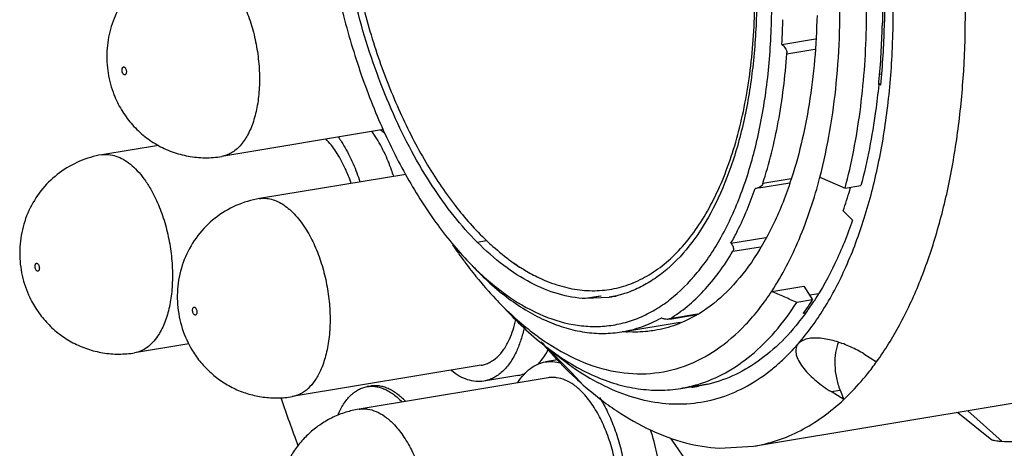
# Model space of a CAD drawing. Header units: millimetres. Extents: x -228268 to 1513407, y -439898 to -137408.
# Tile 46 of 125: x 199568 to 200334, y -288984 to -288651. Entities that reach past the tile are written whole.
import ezdxf

# ---------------------------------------------------------------- set-up
doc = ezdxf.new("R2010")
doc.units = ezdxf.units.MM
doc.layers.add('00_COMPONENTS', color=7, linetype='Continuous')
doc.layers.add('20_ALL_FEATURES', color=7, linetype='Continuous')

msp = doc.modelspace()

# ---------------------------------------------------------------- linework, layer by layer
at = {"layer": '00_COMPONENTS', "color": 7, "linetype": 'Continuous', "lineweight": 25}
for p, q in [((200160.75, -288670.17), (200186.9, -288665.83)), ((200164.62, -288677.37), (200186.38, -288673.75)), ((200236.65, -288693.31), (200238.22, -288693.05)), ((200237.72, -288701.76), (200236.19, -288700.2)), ((200142.92, -288781.72), (200166.94, -288777.73)), ((200168.12, -288774.74), (200145.89, -288778.43)), ((200190.37, -288773.38), (200209.89, -288782.03)), ((200140.65, -288782.1), (200139.98, -288782.19)), ((200209.89, -288782.03), (200222.23, -288779.98)), ((200208.42, -288799.55), (200215.7, -288806.97)), ((199923.83, -288824), (199931.09, -288822.72)), ((200121.19, -288824.75), (200148.2, -288820.27)), ((200122.66, -288831.04), (200144.1, -288827.48)), ((199913.83, -288839.06), (199914.1, -288839.43)), ((199950.55, -288838.97), (199956.71, -288843.38)), ((200152.85, -288862.22), (200177.8, -288858.08)), ((200177.8, -288858.08), (200184.71, -288868.82)), ((199938.12, -288868.13), (199947.94, -288878.51)), ((200020.23, -288865.87), (200008.05, -288867.89)), ((200019.4, -288865.89), (200008.05, -288867.89)), ((200026.4, -288866.89), (200008.05, -288867.89)), ((200184.71, -288868.82), (200172.48, -288870.88)), ((200182.28, -288865.05), (200189.55, -288863.84)), ((200036.33, -288893.72), (200081.6, -288886.21)), ((200072.45, -288883.95), (200072.61, -288883.92)), ((200096.66, -288879.73), (200073.57, -288883.56)), ((200073.6, -288883.76), (200094.69, -288880.25)), ((200178.91, -288879.14), (200177.46, -288879.38)), ((200024.43, -288889.1), (200024.54, -288889.09)), ((200224.64, -288910.94), (200234.49, -288916.99)), ((200000.8, -288929.3), (200006.27, -288935.1)), ((200082.14, -288937.7), (200103.17, -288934.21)), ((200199.15, -288940.26), (200206.07, -288939.11)), ((200209, -288946.3), (200199.15, -288940.26)), ((200206.07, -288939.11), (200209, -288946.3)), ((200138.74, -288982.74), (200340.01, -288949.32)), ((200332.03, -288979.1), (200305.33, -288955.08)), ((200297.55, -288956.37), (200324.02, -288977.62)), ((200112.15, -288984.17), (200138.74, -288982.74))]:
    msp.add_line(p, q, dxfattribs=at)
for centre, radius, start, end in [((199610.94, -288638.31), 550.73, 357.82518, 358.68862), ((199622.44, -288641.72), 616.56, 354.63043, 358.7026), ((199624.74, -288641.7), 615.91, 354.40459, 358.68602), ((199596.01, -288640.83), 644.65, 358.66735, 358.9518), ((199625.1, -288638.88), 536.56, 356.6575, 357.82878), ((200158.53, -288676.94), 6.1, 356.004, 2.80542), ((199664.78, -288645.13), 574.09, 354.35695, 354.57346), ((199863.38, -288678.97), 365.5, 340.73678, 343.39426), ((199847, -288674.01), 382.62, 343.38358, 343.64975), ((200220.34, -288611.22), 381.92, 214.24005, 216.62454), ((200199.37, -288626.62), 355.9, 216.72358, 217.72477), ((200095.08, -288668.45), 246.76, 223.40088, 224.82673), ((200040.61, -288713.11), 154.76, 234.41191, 237.29673), ((200135.52, -288681.54), 271.62, 223.38828, 226.49544), ((200021.36, -288782.99), 83.59, 273.5055, 277.14024), ((200004.04, -288752.52), 214.86, 323.81327, 327.22769), ((200006.37, -288753.34), 213.93, 323.57157, 327.00884), ((200040.57, -288788.47), 106.8, 300.4932, 301.64684), ((200021.34, -288764.22), 195.43, 321.25789, 323.53174), ((200046.74, -288795.88), 98.04, 264.02695, 266.48136), ((200184.3, -288912.22), 14.18, 138.94291, 140.92005), ((200054.13, -288787.33), 222.13, 321.24938, 324.28701), ((200060.43, -288807.8), 147.69, 308.99217, 310.93689), ((200197.67, -288717.2), 290.03, 227.14499, 228.70458), ((200064.84, -288833.7), 105.43, 279.44354, 286.8718), ((200078.72, -288832.46), 105.01, 276.35239, 279.41956)]:
    msp.add_arc(centre, radius, start, end, dxfattribs=at)
for points, knots in [([(200152.53, -288658.31), (200153.16, -288641.72), (200152.88, -288608.04), (200148.17, -288557.44), (200139.26, -288507.05), (200126.38, -288458.12), (200109.85, -288411.84), (200090.06, -288369.34), (200067.5, -288331.66), (200050.18, -288309.33), (200041.13, -288299.33)], [0, 0, 0, 0, 0.129723, 0.262715, 0.396613, 0.528993, 0.657513, 0.78001, 0.894635, 1, 1, 1, 1]), ([(200179.12, -288356.26), (200189.39, -288378.94), (200207.37, -288426.59), (200226.42, -288501.28), (200237.55, -288578.27), (200239.43, -288630.1), (200238.84, -288655.68)], [0, 0, 0, 0, 0.242752, 0.495403, 0.750397, 1, 1, 1, 1]), ([(200204.57, -288417.13), (200210.8, -288435.96), (200221.69, -288474.5), (200233.21, -288533.53), (200239.84, -288593.15), (200240.92, -288632.96), (200240.56, -288652.63)], [0, 0, 0, 0, 0.248788, 0.501409, 0.753319, 1, 1, 1, 1]), ([(200226.5, -288657.73), (200227.3, -288622.73), (200223.24, -288552.03), (200209.14, -288482.66), (200199.48, -288448.49)], [0, 0, 0, 0, 0.496492, 1, 1, 1, 1]), ([(200190.37, -288773.38), (200196.59, -288749.49), (200205.1, -288698.5), (200207.25, -288619), (200199.32, -288536.58), (200187.44, -288481.84), (200179.83, -288454.92)], [0, 0, 0, 0, 0.230111, 0.479434, 0.739306, 1, 1, 1, 1]), ([(199800.58, -288474.89), (199799.94, -288491.79), (199800.25, -288526.1), (199805.17, -288577.63), (199814.43, -288628.89), (199827.79, -288678.57), (199844.91, -288725.41), (199865.36, -288768.24), (199888.62, -288805.97), (199906.48, -288828.15), (199915.79, -288838)], [0, 0, 0, 0, 0.130236, 0.263768, 0.398135, 0.530817, 0.659385, 0.781608, 0.895605, 1, 1, 1, 1]), ([(199817.25, -288489.84), (199816.88, -288505.73), (199817.67, -288537.91), (199823.07, -288586.09), (199832.57, -288633.75), (199845.91, -288679.63), (199862.75, -288722.52), (199882.64, -288761.29), (199905.06, -288794.93), (199922.19, -288814.33), (199931.08, -288822.79)], [0, 0, 0, 0, 0.132232, 0.267403, 0.4029, 0.536079, 0.664418, 0.785652, 0.897927, 1, 1, 1, 1]), ([(200173.61, -288902.9), (200180.99, -288894.41), (200194.83, -288875.19), (200211.87, -288842.28), (200225.85, -288804.59), (200236.56, -288762.76), (200243.83, -288717.46), (200248.84, -288652.45), (200246.99, -288602.42), (200243.5, -288568.86)], [0, 0, 0, 0, 0.096585, 0.202264, 0.317161, 0.440813, 0.572308, 0.710397, 1, 1, 1, 1]), ([(199923.83, -288824), (199917.45, -288817.57), (199905.01, -288803.46), (199888.04, -288779.79), (199872.3, -288753.17), (199858.01, -288723.97), (199845.35, -288692.59), (199830.79, -288648.09), (199823.01, -288613.33), (199819.22, -288589.78)], [0, 0, 0, 0, 0.10439, 0.216359, 0.335331, 0.460483, 0.590778, 0.725029, 1, 1, 1, 1]), ([(200234.49, -288916.99), (200241.02, -288907.91), (200253.27, -288888.04), (200268.56, -288855.14), (200281.29, -288818.42), (200291.3, -288778.34), (200298.47, -288735.4), (200304.23, -288674.13), (200303.89, -288626.98), (200301.8, -288595.25)], [0, 0, 0, 0, 0.100347, 0.208633, 0.324771, 0.448349, 0.578668, 0.71481, 1, 1, 1, 1]), ([(199971.9, -288851.65), (199977.01, -288854.08), (199987.32, -288858.11), (200003.23, -288861.53), (200018.94, -288862.05), (200034.27, -288859.64), (200049.03, -288854.35), (200063.06, -288846.24), (200076.21, -288835.43), (200088.38, -288822.04), (200099.45, -288806.23), (200109.35, -288788.13), (200117.99, -288767.92), (200125.28, -288745.8), (200131.17, -288721.96), (200137.18, -288687.57), (200139.23, -288660.86), (200139.64, -288642.74)], [0, 0, 0, 0, 0.053044, 0.103328, 0.151796, 0.199602, 0.247958, 0.298021, 0.350771, 0.406958, 0.467081, 0.531411, 0.600025, 0.672834, 0.749618, 0.830039, 1, 1, 1, 1]), ([(200141.02, -288644.6), (200140.68, -288659.1), (200138.84, -288687.3), (200132.29, -288727.79), (200122.17, -288764.61), (200108.68, -288796.94), (200092.1, -288824.07), (200075.5, -288842.25), (200061.04, -288853.25), (200049.94, -288859.63), (200038.39, -288864.28), (200030.41, -288866.22), (200026.4, -288866.89)], [0, 0, 0, 0, 0.162175, 0.315472, 0.457934, 0.588229, 0.70594, 0.811865, 0.861174, 0.908574, 0.95463, 1, 1, 1, 1]), ([(200188.09, -288647.59), (200187.56, -288670.68), (200183.86, -288714.79), (200173.8, -288758), (200167.08, -288777.92)], [0, 0, 0, 0, 0.523474, 1, 1, 1, 1]), ([(200024.54, -288889.09), (200028.88, -288888.64), (200037.54, -288887.09), (200050.15, -288882.86), (200062.32, -288876.74), (200078.19, -288865.9), (200096.53, -288847.46), (200115, -288819.41), (200130.17, -288785.59), (200141.75, -288746.77), (200149.5, -288703.81), (200151.94, -288673.79), (200152.53, -288658.31)], [0, 0, 0, 0, 0.045927, 0.092271, 0.13972, 0.188891, 0.294193, 0.411171, 0.540927, 0.683241, 0.8369, 1, 1, 1, 1]), ([(200209.89, -288782.03), (200215.07, -288762.51), (200222.94, -288721.26), (200226, -288679.41), (200226.5, -288657.73)], [0, 0, 0, 0, 0.48224, 1, 1, 1, 1]), ([(200160.75, -288670.17), (200161.78, -288670.97), (200163.62, -288672.84), (200164.57, -288675.38), (200164.63, -288676.64)], [0, 0, 0, 0, 0.50854, 1, 1, 1, 1]), ([(200145.89, -288778.43), (200150.99, -288762.75), (200159.19, -288729.3), (200163.36, -288695.16), (200164.62, -288677.37)], [0, 0, 0, 0, 0.480382, 1, 1, 1, 1]), ([(200236.09, -288701.58), (200235.41, -288708.44), (200232.32, -288734.81), (200227.27, -288760.97), (200222.23, -288779.98)], [0, 0, 0, 0, 0.25957, 1, 1, 1, 1]), ([(200167.08, -288777.92), (200163.24, -288789.3), (200154.69, -288810.68), (200138.32, -288839.34), (200119.24, -288862.6), (200104.31, -288874.64), (200096.6, -288879.39)], [0, 0, 0, 0, 0.286345, 0.547362, 0.784055, 1, 1, 1, 1]), ([(200145.89, -288778.43), (200145.72, -288778.93), (200145.19, -288779.89), (200143.93, -288780.98), (200142.38, -288781.72), (200141.24, -288782), (200140.65, -288782.1)], [0, 0, 0, 0, 0.236315, 0.478867, 0.733376, 1, 1, 1, 1]), ([(200152.84, -288862.25), (200161.2, -288849.49), (200176.03, -288820.62), (200186.09, -288789.85), (200190.37, -288773.38)], [0, 0, 0, 0, 0.472653, 1, 1, 1, 1]), ([(200121.19, -288824.75), (200123, -288821.52), (200130.23, -288807.78), (200136.13, -288793.36), (200139.98, -288782.19)], [0, 0, 0, 0, 0.238857, 1, 1, 1, 1]), ([(200215.7, -288806.97), (200211.77, -288818.4), (200203.1, -288840.02), (200191.88, -288860.47), (200185.81, -288869.83)], [0, 0, 0, 0, 0.520229, 1, 1, 1, 1]), ([(200008.05, -288867.89), (200000.91, -288867.51), (199986.16, -288864.87), (199964.62, -288855.93), (199943.4, -288842.17), (199930.28, -288830.48), (199923.83, -288824)], [0, 0, 0, 0, 0.221303, 0.458546, 0.717132, 1, 1, 1, 1]), ([(199931.08, -288822.79), (199932.66, -288824.29), (199938.87, -288830.01), (199945.46, -288835.32), (199950.55, -288838.97)], [0, 0, 0, 0, 0.258096, 1, 1, 1, 1]), ([(200121.19, -288824.75), (200121.28, -288824.88), (200121.66, -288825.37), (200122, -288825.89), (200122.22, -288826.29)], [0, 0, 0, 0, 0.25554, 1, 1, 1, 1]), ([(200073.57, -288883.56), (200078.31, -288880.69), (200087.62, -288874.03), (200100.41, -288861.88), (200112.28, -288847.45), (200119.31, -288836.72), (200122.66, -288831.04)], [0, 0, 0, 0, 0.229253, 0.470986, 0.727427, 1, 1, 1, 1]), ([(200122.22, -288826.29), (200122.45, -288826.69), (200122.82, -288827.49), (200123.14, -288828.74), (200123.12, -288829.96), (200122.85, -288830.71), (200122.66, -288831.04)], [0, 0, 0, 0, 0.27496, 0.53188, 0.771158, 1, 1, 1, 1]), ([(199917.86, -288844.38), (199919.5, -288846.49), (199925.96, -288854.65), (199932.81, -288862.51), (199938.12, -288868.13)], [0, 0, 0, 0, 0.256402, 1, 1, 1, 1]), ([(199919.94, -288842.38), (199928.71, -288851.66), (199942.57, -288864.31), (199962.7, -288877.76), (199977.53, -288885.45), (199992.41, -288890.98), (200007.26, -288894.28), (200021.96, -288895.33), (200031.62, -288894.5), (200036.33, -288893.72)], [0, 0, 0, 0, 0.289386, 0.422336, 0.548003, 0.667251, 0.78128, 0.891605, 1, 1, 1, 1]), ([(199920.07, -288842.41), (199928.02, -288850.4), (199944.23, -288864.58), (199970.73, -288880.39), (199993.6, -288887.81), (200011.46, -288889.79), (200020.16, -288889.54), (200024.43, -288889.1)], [0, 0, 0, 0, 0.286509, 0.544726, 0.779463, 0.890872, 1, 1, 1, 1]), ([(199957, -288843.34), (199958.22, -288844.13), (199963.06, -288847.13), (199968.08, -288849.84), (199971.9, -288851.65)], [0, 0, 0, 0, 0.256091, 1, 1, 1, 1]), ([(199948.53, -288878.56), (199957, -288886.58), (199974.23, -288900.83), (200002.17, -288916.73), (200030.47, -288925.69), (200058.55, -288927.31), (200085.65, -288921.39), (200110.97, -288908.16), (200133.94, -288888.13), (200146.82, -288871.42), (200152.84, -288862.25)], [0, 0, 0, 0, 0.145259, 0.277113, 0.397874, 0.511502, 0.623305, 0.73898, 0.863426, 1, 1, 1, 1]), ([(200172.48, -288870.88), (200170.84, -288870.16), (200167.56, -288868.74), (200162.65, -288866.58), (200157.75, -288864.39), (200154.48, -288862.95), (200152.85, -288862.22)], [0, 0, 0, 0, 0.250017, 0.500021, 0.750008, 1, 1, 1, 1]), ([(200095.44, -288934.59), (200102.84, -288932.35), (200117.55, -288926.06), (200137.85, -288911.99), (200156.5, -288893.4), (200167.27, -288878.77), (200172.36, -288870.87)], [0, 0, 0, 0, 0.227804, 0.467049, 0.72324, 1, 1, 1, 1]), ([(199947.94, -288878.51), (199958.05, -288889.2), (199978.73, -288908.08), (200008, -288925.81), (200031.5, -288934.54), (200048.62, -288938.35), (200065.56, -288939.55), (200076.7, -288938.6), (200082.14, -288937.7)], [0, 0, 0, 0, 0.289498, 0.547823, 0.667118, 0.781191, 0.891558, 1, 1, 1, 1]), ([(200036.33, -288893.72), (200041.6, -288892.85), (200052.12, -288890.12), (200062, -288885.62), (200066.77, -288882.97)], [0, 0, 0, 0, 0.494599, 1, 1, 1, 1]), ([(200094.76, -288880.5), (200089.62, -288883.53), (200078.93, -288888.66), (200067.46, -288891.72), (200061.72, -288892.67)], [0, 0, 0, 0, 0.506273, 1, 1, 1, 1]), ([(200069.73, -288883.83), (200069.49, -288883.78), (200068.48, -288883.56), (200067.5, -288883.25), (200066.77, -288882.97)], [0, 0, 0, 0, 0.240303, 1, 1, 1, 1]), ([(200072.45, -288883.95), (200072.25, -288883.98), (200071.34, -288884.07), (200070.42, -288883.96), (200069.73, -288883.83)], [0, 0, 0, 0, 0.224978, 1, 1, 1, 1]), ([(200073.57, -288883.56), (200073.49, -288883.61), (200073.14, -288883.79), (200072.75, -288883.9), (200072.45, -288883.95)], [0, 0, 0, 0, 0.230744, 1, 1, 1, 1]), ([(200173.77, -288886.52), (200168.42, -288893.19), (200157.16, -288905.4), (200138.07, -288920.3), (200117.61, -288930.83), (200103.14, -288934.85), (200095.9, -288936.05)], [0, 0, 0, 0, 0.272135, 0.526131, 0.766635, 1, 1, 1, 1]), ([(200061.72, -288892.67), (200060, -288892.96), (200053.04, -288893.91), (200045.98, -288894.06), (200040.72, -288893.73)], [0, 0, 0, 0, 0.248733, 1, 1, 1, 1]), ([(200000.8, -288929.3), (199996.81, -288925.06), (199987.8, -288915.84), (199978.65, -288906.77), (199973.64, -288901.79)], [0, 0, 0, 0, 0.452312, 1, 1, 1, 1]), ([(200181.87, -288898.94), (200180.23, -288899.21), (200177.2, -288900.01), (200174.55, -288901.82), (200173.61, -288902.9)], [0, 0, 0, 0, 0.536162, 1, 1, 1, 1]), ([(200224.64, -288910.94), (200221.3, -288908.9), (200214.38, -288905.22), (200203.52, -288901.07), (200194.23, -288898.95), (200187, -288898.44), (200183.52, -288898.66), (200181.87, -288898.94)], [0, 0, 0, 0, 0.259945, 0.519146, 0.770159, 0.888972, 1, 1, 1, 1]), ([(200204.92, -288901.74), (200203.76, -288904.28), (200202.18, -288910.14), (200201.68, -288919.57), (200202.88, -288929.5), (200204.81, -288936.01), (200206.07, -288939.11)], [0, 0, 0, 0, 0.218576, 0.470202, 0.737544, 1, 1, 1, 1]), ([(199974.35, -288902.61), (199976.46, -288905.06), (199984.76, -288914.49), (199993.57, -288923.47), (200000.41, -288929.81)], [0, 0, 0, 0, 0.257157, 1, 1, 1, 1]), ([(199981.09, -288908.01), (199988.11, -288913.96), (200002.33, -288924.71), (200024.84, -288937.42), (200047.53, -288945.94), (200070.16, -288950.13), (200092.44, -288949.89), (200114.07, -288945.18), (200134.73, -288936.1), (200147.32, -288927.47), (200153.35, -288922.59)], [0, 0, 0, 0, 0.145962, 0.281672, 0.408502, 0.528499, 0.644411, 0.759463, 0.876978, 1, 1, 1, 1]), ([(200157.19, -288919.37), (200158.6, -288918.16), (200164.24, -288913.08), (200169.51, -288907.6), (200173.29, -288903.28)], [0, 0, 0, 0, 0.244342, 1, 1, 1, 1]), ([(200173.28, -288903.29), (200172.82, -288903.89), (200172.08, -288905.22), (200171.55, -288907.47), (200171.6, -288909.87), (200172.33, -288913.28), (200174.36, -288917.6), (200177.89, -288922.56), (200182.31, -288927.38), (200187.41, -288931.99), (200193.06, -288936.33), (200197.08, -288938.99), (200199.15, -288940.26)], [0, 0, 0, 0, 0.045845, 0.092002, 0.140314, 0.191782, 0.30477, 0.429777, 0.563958, 0.704901, 0.850824, 1, 1, 1, 1]), ([(200209, -288946.3), (200210.6, -288944.79), (200217.08, -288938.48), (200223.08, -288931.69), (200227.36, -288926.36)], [0, 0, 0, 0, 0.243759, 1, 1, 1, 1]), ([(200006.27, -288935.1), (200014.54, -288942.36), (200031.3, -288955.43), (200058.01, -288970.72), (200084.94, -288980.68), (200103.24, -288983.67), (200112.15, -288984.17)], [0, 0, 0, 0, 0.278099, 0.535276, 0.774388, 1, 1, 1, 1]), ([(200138.74, -288982.74), (200145.06, -288981.69), (200157.66, -288978.53), (200175.82, -288970.75), (200193.17, -288960), (200203.84, -288951.14), (200209, -288946.3)], [0, 0, 0, 0, 0.239475, 0.483345, 0.735732, 1, 1, 1, 1]), ([(200332.03, -288979.1), (200331.03, -288979.04), (200329.25, -288978.92), (200326.9, -288978.61), (200325.21, -288978.22), (200324.31, -288977.86), (200324.02, -288977.62)], [0, 0, 0, 0, 0.36502, 0.652353, 0.862794, 1, 1, 1, 1]), ([(200373.76, -288977.31), (200369.64, -288977.71), (200361.7, -288978.37), (200350.43, -288979.03), (200340.64, -288979.31), (200334.67, -288979.25), (200332.03, -288979.1)], [0, 0, 0, 0, 0.296927, 0.571514, 0.81017, 1, 1, 1, 1])]:
    msp.add_open_spline(points, degree=3, knots=knots, dxfattribs=at)
at = {"layer": '20_ALL_FEATURES', "color": 7, "linetype": 'Continuous', "lineweight": 25}
for p, q in [((199850.79, -288736.4), (199725.01, -288757.28)), ((199675.98, -288748.67), (199631.74, -288756.01)), ((199868.19, -288771.22), (199754.31, -288790.12)), ((199699.38, -288903.02), (199657.31, -288910)), ((199986.11, -288915.6), (199976.86, -288917.14)), ((199926.94, -288919.7), (199779.88, -288944.12)), ((199978.91, -288929.46), (199831.84, -288953.87)), ((199955.25, -288927.66), (199928.99, -288932.02)), ((199840.78, -288935.91), (199838.16, -288936.35)), ((199831.84, -288953.87), (199831.84, -288953.87))]:
    msp.add_line(p, q, dxfattribs=at)
msp.add_arc((201521.08, -288339.2), 1851.98, 199.11324, 200.31597, dxfattribs=at)
for points, knots in [([(199699.44, -288603.29), (199693.76, -288604.23), (199682.56, -288607.44), (199667.32, -288615.91), (199654.39, -288627.61), (199644.42, -288641.92), (199637.9, -288658.08), (199635.1, -288675.28), (199636.05, -288692.67), (199639.13, -288703.88), (199641.25, -288709.24)], [0, 0, 0, 0, 0.125011, 0.250016, 0.375066, 0.500076, 0.625073, 0.750036, 0.875021, 1, 1, 1, 1]), ([(199744.56, -288644.81), (199746.37, -288649.4), (199749.52, -288658.95), (199752.73, -288673.74), (199754.43, -288688.77), (199754.55, -288703.49), (199753.1, -288717.33), (199750.54, -288728), (199747.7, -288735.61), (199744.58, -288742.1), (199741.61, -288746.46), (199739.35, -288748.94)], [0, 0, 0, 0, 0.136617, 0.277069, 0.417477, 0.553953, 0.682895, 0.801297, 0.855909, 0.907244, 1, 1, 1, 1]), ([(199647.9, -288692.17), (199647.76, -288691.79), (199647.55, -288691.01), (199647.47, -288689.85), (199647.61, -288688.94), (199647.86, -288688.34), (199648.09, -288688), (199648.36, -288687.76), (199648.69, -288687.65), (199649.03, -288687.66), (199649.37, -288687.8), (199649.69, -288688.04), (199650.12, -288688.53), (199650.36, -288689), (199650.49, -288689.33)], [0, 0, 0, 0, 0.157497, 0.314835, 0.45528, 0.515519, 0.568296, 0.614604, 0.657013, 0.699469, 0.7459, 0.798829, 0.859238, 1, 1, 1, 1]), ([(199650.49, -288689.33), (199650.64, -288689.7), (199650.85, -288690.48), (199650.92, -288691.64), (199650.78, -288692.56), (199650.53, -288693.15), (199650.31, -288693.49), (199650.03, -288693.73), (199649.71, -288693.85), (199649.37, -288693.84), (199649.03, -288693.7), (199648.7, -288693.45), (199648.27, -288692.96), (199648.03, -288692.5), (199647.9, -288692.17)], [0, 0, 0, 0, 0.157498, 0.314835, 0.455281, 0.515519, 0.568297, 0.614605, 0.657013, 0.699469, 0.7459, 0.798829, 0.859238, 1, 1, 1, 1]), ([(199641.25, -288709.24), (199642.84, -288713.28), (199646.7, -288721.12), (199654.35, -288731.75), (199663.68, -288740.95), (199674.43, -288748.44), (199686.3, -288754), (199698.95, -288757.45), (199712, -288758.68), (199720.72, -288757.99), (199725.01, -288757.28)], [0, 0, 0, 0, 0.124971, 0.249934, 0.374922, 0.499922, 0.624931, 0.749949, 0.874969, 1, 1, 1, 1]), ([(199851.56, -288754.33), (199850.84, -288752.83), (199847.98, -288747.1), (199844.66, -288741.6), (199841.93, -288737.74)], [0, 0, 0, 0, 0.260352, 1, 1, 1, 1]), ([(199852.31, -288739.64), (199852, -288739.43), (199850.74, -288738.58), (199849.52, -288737.67), (199848.63, -288736.95)], [0, 0, 0, 0, 0.245068, 1, 1, 1, 1]), ([(199820.65, -288765.57), (199818.65, -288761.39), (199814.38, -288753.67), (199808.98, -288746.66), (199806.11, -288743.63)], [0, 0, 0, 0, 0.526405, 1, 1, 1, 1]), ([(199815.66, -288742.1), (199816.55, -288743.35), (199820.12, -288748.66), (199823.2, -288754.3), (199825.29, -288758.69)], [0, 0, 0, 0, 0.239291, 1, 1, 1, 1]), ([(199631.74, -288756.01), (199625.84, -288756.99), (199614.21, -288760.38), (199598.48, -288769.4), (199585.3, -288781.87), (199575.41, -288797.07), (199569.3, -288814.14), (199567.24, -288832.14), (199569.21, -288850.14), (199573.16, -288861.57), (199575.73, -288866.98)], [0, 0, 0, 0, 0.125014, 0.250033, 0.375059, 0.500074, 0.625054, 0.750023, 0.875023, 1, 1, 1, 1]), ([(199631.74, -288756.01), (199633.54, -288755.71), (199637.31, -288755.58), (199643.01, -288756.82), (199648.69, -288759.42), (199654.26, -288763.32), (199659.63, -288768.43), (199664.73, -288774.67), (199669.47, -288781.92), (199672.26, -288787.21), (199673.58, -288789.99)], [0, 0, 0, 0, 0.095172, 0.194638, 0.301909, 0.419312, 0.548004, 0.688158, 0.839233, 1, 1, 1, 1]), ([(199739.35, -288748.94), (199737.38, -288751.11), (199734.04, -288753.95), (199728.94, -288756.37), (199726.32, -288757.06), (199725.01, -288757.28)], [0, 0, 0, 0, 0.520913, 0.763385, 1, 1, 1, 1]), ([(199858.8, -288772.72), (199858.28, -288771.11), (199856.17, -288764.87), (199853.67, -288758.76), (199851.56, -288754.33)], [0, 0, 0, 0, 0.25595, 1, 1, 1, 1]), ([(199825.29, -288758.69), (199825.99, -288760.14), (199828.71, -288766.14), (199831.02, -288772.33), (199832.53, -288777.08)], [0, 0, 0, 0, 0.243547, 1, 1, 1, 1]), ([(199825.81, -288778.21), (199825.43, -288777.11), (199823.88, -288772.83), (199822.11, -288768.63), (199820.65, -288765.57)], [0, 0, 0, 0, 0.255178, 1, 1, 1, 1]), ([(199673.58, -288789.99), (199675.65, -288794.32), (199679.32, -288803.46), (199683.35, -288817.85), (199685.94, -288832.81), (199686.98, -288847.78), (199686.43, -288862.19), (199684.32, -288875.52), (199680.72, -288887.27), (199677.17, -288894.2), (199675.14, -288897.21)], [0, 0, 0, 0, 0.129655, 0.26515, 0.402816, 0.538821, 0.669448, 0.791384, 0.902043, 1, 1, 1, 1]), ([(199754.31, -288790.12), (199748.07, -288791.16), (199735.77, -288794.83), (199719.33, -288804.73), (199705.84, -288818.4), (199696.14, -288834.97), (199690.78, -288853.39), (199689.96, -288872.56), (199693.63, -288891.37), (199698.97, -288903.01), (199702.28, -288908.41)], [0, 0, 0, 0, 0.125012, 0.250038, 0.375059, 0.500073, 0.625048, 0.750034, 0.875039, 1, 1, 1, 1]), ([(199754.31, -288790.12), (199755.85, -288789.87), (199759.02, -288789.7), (199763.85, -288790.47), (199768.69, -288792.25), (199773.49, -288794.99), (199778.19, -288798.66), (199782.74, -288803.2), (199787.08, -288808.55), (199789.72, -288812.5), (199791, -288814.58)], [0, 0, 0, 0, 0.099823, 0.202969, 0.312297, 0.429926, 0.557186, 0.694686, 0.842484, 1, 1, 1, 1]), ([(199791, -288814.58), (199793.38, -288818.46), (199797.71, -288826.83), (199802.8, -288840.38), (199806.56, -288854.93), (199808.84, -288869.94), (199809.57, -288884.84), (199808.7, -288899.07), (199806.29, -288912.12), (199803.54, -288920.16), (199801.88, -288923.8)], [0, 0, 0, 0, 0.120209, 0.248732, 0.382295, 0.517242, 0.649814, 0.776423, 0.893931, 1, 1, 1, 1]), ([(199580.34, -288845.19), (199580.17, -288844.84), (199579.91, -288844.07), (199579.77, -288842.91), (199579.85, -288841.96), (199580.05, -288841.3), (199580.3, -288840.81), (199580.67, -288840.45), (199581.13, -288840.36), (199581.47, -288840.43), (199581.81, -288840.61), (199582.26, -288841.02), (199582.51, -288841.44), (199582.66, -288841.75)], [0, 0, 0, 0, 0.15443, 0.313798, 0.460805, 0.525344, 0.582459, 0.675584, 0.717538, 0.761304, 0.810308, 0.866441, 1, 1, 1, 1]), ([(199582.66, -288841.75), (199582.83, -288842.1), (199583.08, -288842.87), (199583.23, -288844.04), (199583.15, -288844.99), (199582.95, -288845.64), (199582.7, -288846.13), (199582.32, -288846.5), (199581.87, -288846.58), (199581.52, -288846.52), (199581.19, -288846.33), (199580.74, -288845.92), (199580.48, -288845.5), (199580.34, -288845.19)], [0, 0, 0, 0, 0.15443, 0.313798, 0.460805, 0.525344, 0.582459, 0.675584, 0.717538, 0.761304, 0.810308, 0.866441, 1, 1, 1, 1]), ([(199575.73, -288866.98), (199577.5, -288870.7), (199581.64, -288877.87), (199589.45, -288887.51), (199598.7, -288895.78), (199609.16, -288902.47), (199620.56, -288907.37), (199632.61, -288910.37), (199644.99, -288911.36), (199653.24, -288910.68), (199657.31, -288910)], [0, 0, 0, 0, 0.124962, 0.249927, 0.374918, 0.499921, 0.624932, 0.749951, 0.874971, 1, 1, 1, 1]), ([(199703.11, -288879.69), (199702.92, -288879.37), (199702.6, -288878.64), (199702.37, -288877.48), (199702.37, -288876.34), (199702.57, -288875.48), (199702.87, -288874.96), (199703.13, -288874.68), (199703.43, -288874.51), (199703.9, -288874.46), (199704.37, -288874.7), (199704.76, -288875.09), (199704.94, -288875.34), (199705.03, -288875.48)], [0, 0, 0, 0, 0.147717, 0.307206, 0.461125, 0.593735, 0.649365, 0.697954, 0.74147, 0.783455, 0.877337, 0.935081, 1, 1, 1, 1]), ([(199705.03, -288875.48), (199705.22, -288875.8), (199705.53, -288876.53), (199705.77, -288877.68), (199705.77, -288878.82), (199705.57, -288879.68), (199705.27, -288880.21), (199705.01, -288880.49), (199704.7, -288880.66), (199704.24, -288880.71), (199703.77, -288880.47), (199703.38, -288880.08), (199703.2, -288879.83), (199703.11, -288879.69)], [0, 0, 0, 0, 0.147717, 0.307206, 0.461125, 0.593735, 0.649365, 0.697954, 0.74147, 0.783455, 0.877337, 0.935081, 1, 1, 1, 1]), ([(199948.94, -288899.39), (199950.01, -288897.05), (199951.91, -288892.06), (199953.28, -288886.9), (199953.87, -288884.2)], [0, 0, 0, 0, 0.481744, 1, 1, 1, 1]), ([(199960.33, -288890.38), (199959.63, -288893.6), (199958.03, -288899.74), (199955.77, -288905.68), (199954.51, -288908.46)], [0, 0, 0, 0, 0.51859, 1, 1, 1, 1]), ([(199675.14, -288897.21), (199673.97, -288898.94), (199671.49, -288902.11), (199667.15, -288905.99), (199662.41, -288908.72), (199659.01, -288909.72), (199657.31, -288910)], [0, 0, 0, 0, 0.27756, 0.532828, 0.771041, 1, 1, 1, 1]), ([(199926.94, -288919.7), (199928.05, -288919.52), (199930.27, -288918.97), (199934.6, -288917.13), (199939.72, -288913.41), (199944.95, -288907.14), (199947.7, -288902.13), (199948.94, -288899.39)], [0, 0, 0, 0, 0.108445, 0.218825, 0.451733, 0.710227, 1, 1, 1, 1]), ([(199702.28, -288908.41), (199704.25, -288911.62), (199708.67, -288917.78), (199716.56, -288925.95), (199725.57, -288932.87), (199735.5, -288938.39), (199746.14, -288942.37), (199757.26, -288944.73), (199768.6, -288945.41), (199776.16, -288944.73), (199779.88, -288944.12)], [0, 0, 0, 0, 0.124959, 0.249933, 0.374929, 0.499933, 0.624941, 0.749955, 0.874977, 1, 1, 1, 1]), ([(199954.51, -288908.46), (199953.06, -288911.63), (199949.88, -288917.45), (199944.69, -288923.68), (199940.09, -288927.43), (199936.55, -288929.6), (199932.85, -288931.17), (199930.28, -288931.81), (199928.99, -288932.02)], [0, 0, 0, 0, 0.289618, 0.547968, 0.667252, 0.781292, 0.891613, 1, 1, 1, 1]), ([(199970.47, -288919.48), (199971.27, -288918.68), (199974.55, -288915.14), (199977.21, -288911.06), (199978.95, -288907.8)], [0, 0, 0, 0, 0.234674, 1, 1, 1, 1]), ([(199955.35, -288933.25), (199956.73, -288931.07), (199959.67, -288927.08), (199964.9, -288922.17), (199970.64, -288918.73), (199974.8, -288917.48), (199976.86, -288917.14)], [0, 0, 0, 0, 0.279608, 0.535336, 0.772712, 1, 1, 1, 1]), ([(199976.86, -288917.14), (199978.76, -288916.82), (199982.71, -288916.64), (199986.6, -288917.35), (199988.52, -288917.89)], [0, 0, 0, 0, 0.490743, 1, 1, 1, 1]), ([(199801.88, -288923.8), (199800.63, -288926.54), (199797.89, -288931.56), (199792.66, -288937.83), (199787.53, -288941.55), (199783.2, -288943.38), (199780.99, -288943.93), (199779.88, -288944.12)], [0, 0, 0, 0, 0.28978, 0.548281, 0.781175, 0.891555, 1, 1, 1, 1]), ([(199928.99, -288932.02), (199926.93, -288932.36), (199922.61, -288932.52), (199916.07, -288931.13), (199909.56, -288928.19), (199905.49, -288925.38), (199903.48, -288923.77)], [0, 0, 0, 0, 0.22737, 0.464788, 0.72049, 1, 1, 1, 1]), ([(199955.25, -288927.66), (199955.78, -288927.57), (199957.88, -288927.15), (199959.93, -288926.46), (199961.41, -288925.8)], [0, 0, 0, 0, 0.248383, 1, 1, 1, 1]), ([(200005.43, -288940.68), (200003.42, -288938.63), (199999.31, -288935.02), (199992.55, -288931.08), (199986.7, -288929.37), (199982.18, -288929.09), (199979.98, -288929.28), (199978.91, -288929.46)], [0, 0, 0, 0, 0.288154, 0.546153, 0.77974, 0.890783, 1, 1, 1, 1]), ([(199815.36, -288958.49), (199816.6, -288955.51), (199818.74, -288951.29), (199822.3, -288946.33), (199825.11, -288943.22), (199828.12, -288940.63), (199831.31, -288938.6), (199834.66, -288937.13), (199836.99, -288936.54), (199838.16, -288936.35)], [0, 0, 0, 0, 0.291967, 0.425581, 0.551426, 0.670364, 0.78364, 0.892875, 1, 1, 1, 1]), ([(199838.16, -288936.35), (199839.25, -288936.16), (199841.5, -288935.97), (199844.93, -288936.21), (199848.38, -288936.97), (199851.85, -288938.24), (199855.31, -288940.01), (199860, -288943.12), (199863.23, -288946.04), (199865.28, -288948.18)], [0, 0, 0, 0, 0.108582, 0.219062, 0.333199, 0.452494, 0.578137, 0.710993, 1, 1, 1, 1]), ([(199867.9, -288947.75), (199865.85, -288945.6), (199862.62, -288942.68), (199857.93, -288939.58), (199854.48, -288937.8), (199851.01, -288936.53), (199847.55, -288935.77), (199844.13, -288935.53), (199841.88, -288935.73), (199840.78, -288935.91)], [0, 0, 0, 0, 0.289006, 0.421862, 0.547505, 0.6668, 0.780937, 0.891418, 1, 1, 1, 1]), ([(200031.59, -289047.03), (200032.53, -289042.55), (200033.81, -289033.14), (200034.07, -289018.59), (200032.75, -289003.58), (200029.9, -288988.68), (200025.62, -288974.44), (200020.07, -288961.41), (200013.46, -288950.05), (200008.21, -288943.5), (200005.43, -288940.68)], [0, 0, 0, 0, 0.121492, 0.25098, 0.385133, 0.520252, 0.652577, 0.77855, 0.895099, 1, 1, 1, 1]), ([(200018.95, -288944.76), (200021.26, -288948.44), (200025.55, -288956.35), (200030.87, -288969.1), (200035.16, -288982.84), (200038.3, -288997.2), (200040.22, -289011.8), (200040.86, -289026.26), (200040.21, -289040.2), (200038.88, -289049.21), (200037.98, -289053.53)], [0, 0, 0, 0, 0.115734, 0.23878, 0.36702, 0.498056, 0.629351, 0.758357, 0.882632, 1, 1, 1, 1]), ([(199831.84, -288953.87), (199828.35, -288954.45), (199821.44, -288956.1), (199811.52, -288960), (199802.25, -288965.25), (199793.79, -288971.75), (199786.33, -288979.35), (199779.99, -288987.92), (199774.9, -288997.28), (199771.13, -289007.24), (199768.76, -289017.63), (199767.8, -289028.23), (199768.24, -289038.87), (199770.08, -289049.36), (199773.27, -289059.52), (199777.79, -289069.16), (199783.55, -289078.11), (199788.17, -289083.51), (199790.65, -289086.03)], [0, 0, 0, 0, 0.062512, 0.125032, 0.187552, 0.250066, 0.312602, 0.375124, 0.437631, 0.500132, 0.56262, 0.625105, 0.687599, 0.750095, 0.812582, 0.875056, 0.937521, 1, 1, 1, 1]), ([(199831.84, -288953.87), (199832.92, -288953.69), (199835.11, -288953.5), (199839.64, -288953.79), (199845.48, -288955.5), (199852.24, -288959.44), (199856.35, -288963.05), (199858.37, -288965.09)], [0, 0, 0, 0, 0.109214, 0.220257, 0.453841, 0.711846, 1, 1, 1, 1]), ([(199858.37, -288965.09), (199861.14, -288967.91), (199866.4, -288974.46), (199873.01, -288985.82), (199878.55, -288998.86), (199882.83, -289013.09), (199885.69, -289027.99), (199887.01, -289043), (199886.74, -289057.55), (199885.47, -289066.96), (199884.53, -289071.45)], [0, 0, 0, 0, 0.104899, 0.221442, 0.347406, 0.479726, 0.614845, 0.749003, 0.878502, 1, 1, 1, 1]), ([(200065.32, -289043.24), (200066.22, -289037.43), (200067.23, -289025.34), (200066.57, -289006.87), (200063.83, -288988.2), (200060.64, -288975.95), (200058.7, -288969.98)], [0, 0, 0, 0, 0.237949, 0.489183, 0.745945, 1, 1, 1, 1]), ([(200074.5, -288977.05), (200089.76, -288999.56), (200121.37, -289040.77), (200174.62, -289092.23), (200230.23, -289129.03), (200269.92, -289143.57), (200289.26, -289147.56)], [0, 0, 0, 0, 0.291037, 0.553788, 0.78873, 1, 1, 1, 1])]:
    msp.add_open_spline(points, degree=3, knots=knots, dxfattribs=at)

doc.saveas('drawing.dxf')
